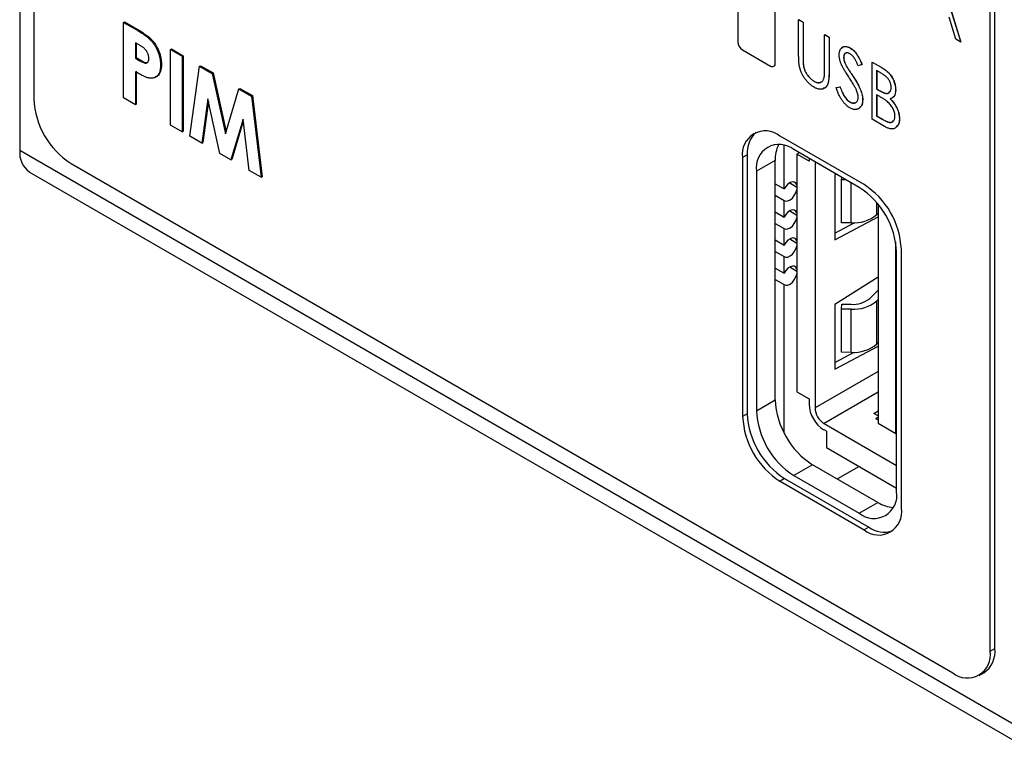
# Model space of a CAD drawing. Header units: millimetres. Extents: x 0 to 420, y 0 to 297.
# Tile 31 of 72: x 320 to 339, y 181 to 195. Entities that reach past the tile are written whole.
import ezdxf

# ---------------------------------------------------------------- set-up
doc = ezdxf.new("R2010")
doc.units = ezdxf.units.MM

msp = doc.modelspace()

# ---------------------------------------------------------------- linework, layer by layer
at = {"color": 7, "linetype": 'Continuous', "lineweight": 25}
for p, q in [((320.433, 232.239), (320.433, 193.395)), ((338.623, 182.996), (338.623, 231.335)), ((338.535, 182.945), (338.535, 221.791)), ((320.168, 215.449), (320.168, 192.421)), ((337.574, 195.785), (337.981, 194.469)), ((337.575, 195.786), (337.983, 194.47)), ((333.758, 195.578), (333.758, 194.476)), ((334.466, 194.067), (334.466, 195.17)), ((334.469, 194.069), (334.469, 195.172)), ((322.133, 194.842), (322.151, 194.852)), ((322.133, 194.842), (322.371, 194.705)), ((322.133, 193.413), (322.133, 194.842)), ((322.151, 194.852), (322.388, 194.715)), ((334.911, 194.893), (334.913, 194.894)), ((334.911, 194.893), (334.995, 194.844)), ((334.911, 194.24), (334.911, 194.893)), ((334.913, 194.894), (334.997, 194.845)), ((334.995, 194.844), (334.997, 194.845)), ((334.995, 194.844), (334.995, 194.197)), ((334.997, 194.845), (334.997, 194.198)), ((337.889, 194.523), (337.758, 194.944)), ((322.371, 194.705), (322.388, 194.715)), ((335.403, 194.609), (335.405, 194.61)), ((335.403, 193.961), (335.403, 194.609)), ((335.403, 194.609), (335.487, 194.56)), ((335.405, 194.61), (335.489, 194.561)), ((322.417, 194.422), (322.355, 194.458)), ((322.355, 194.458), (322.355, 194.164)), ((322.373, 194.447), (322.373, 194.175)), ((335.487, 194.56), (335.489, 194.561)), ((335.487, 194.56), (335.487, 193.908)), ((335.489, 194.561), (335.489, 193.909)), ((337.981, 194.469), (337.889, 194.523)), ((337.981, 194.469), (337.983, 194.47)), ((323.022, 194.329), (323.039, 194.34)), ((323.022, 194.329), (323.244, 194.201)), ((323.022, 192.9), (323.022, 194.329)), ((323.039, 194.34), (323.261, 194.211)), ((333.847, 194.323), (334.377, 194.016)), ((335.886, 194.357), (335.888, 194.358)), ((322.355, 194.164), (322.373, 194.175)), ((322.355, 194.164), (322.425, 194.124)), ((322.373, 194.175), (322.443, 194.134)), ((322.425, 194.124), (322.443, 194.134)), ((322.831, 194.033), (322.849, 194.044)), ((323.244, 194.201), (323.261, 194.211)), ((323.244, 194.201), (323.244, 192.772)), ((323.261, 194.211), (323.261, 192.782)), ((334.466, 194.067), (334.469, 194.069)), ((334.995, 194.197), (334.997, 194.198)), ((334.999, 194.051), (335, 194.052)), ((335.763, 194.181), (335.764, 194.182)), ((336.11, 194.045), (336.039, 194.02)), ((336.11, 194.045), (336.112, 194.046)), ((336.302, 194.089), (336.304, 194.09)), ((336.302, 194.089), (336.471, 193.992)), ((336.302, 193.009), (336.302, 194.089)), ((336.304, 194.09), (336.473, 193.993)), ((322.355, 193.908), (322.355, 193.285)), ((322.373, 193.918), (322.373, 193.295)), ((323.387, 192.69), (323.57, 194.013)), ((323.57, 194.013), (323.587, 194.023)), ((323.57, 194.013), (323.807, 193.876)), ((323.587, 194.023), (323.825, 193.886)), ((323.807, 193.876), (323.825, 193.886)), ((323.807, 193.876), (324.061, 192.733)), ((323.825, 193.886), (324.072, 192.771)), ((334.44, 194.01), (334.443, 194.012)), ((335.487, 193.908), (335.489, 193.909)), ((335.817, 194.01), (335.819, 194.011)), ((336.487, 193.872), (336.386, 193.93)), ((336.386, 193.93), (336.386, 193.584)), ((336.388, 193.929), (336.388, 193.585)), ((336.471, 193.992), (336.473, 193.993)), ((335.203, 193.727), (335.205, 193.728)), ((335.928, 193.839), (335.93, 193.84)), ((324.061, 192.733), (324.315, 193.583)), ((324.315, 193.583), (324.333, 193.593)), ((324.315, 193.583), (324.552, 193.446)), ((324.333, 193.593), (324.57, 193.456)), ((335.619, 193.612), (335.693, 193.624)), ((335.619, 193.612), (335.62, 193.613)), ((335.62, 193.613), (335.694, 193.625)), ((335.693, 193.624), (335.694, 193.625)), ((336.386, 193.584), (336.388, 193.585)), ((336.386, 193.584), (336.436, 193.555)), ((336.436, 193.445), (336.386, 193.473)), ((336.386, 193.473), (336.386, 193.072)), ((336.388, 193.585), (336.438, 193.556)), ((336.388, 193.472), (336.388, 193.073)), ((336.436, 193.555), (336.438, 193.556)), ((336.746, 193.566), (336.748, 193.567)), ((322.355, 193.285), (322.133, 193.413)), ((322.355, 193.285), (322.373, 193.295)), ((323.728, 193.395), (323.612, 192.56)), ((323.738, 193.35), (323.63, 192.57)), ((323.957, 192.36), (323.728, 193.395)), ((324.552, 193.446), (324.57, 193.456)), ((324.552, 193.446), (324.735, 191.911)), ((324.57, 193.456), (324.753, 191.921)), ((335.875, 193.339), (335.877, 193.34)), ((336.122, 193.378), (336.124, 193.379)), ((324.394, 193.011), (324.163, 192.241)), ((324.398, 192.976), (324.181, 192.251)), ((324.51, 192.041), (324.394, 193.011)), ((336.539, 192.873), (336.302, 193.009)), ((336.386, 193.072), (336.388, 193.073)), ((336.386, 193.072), (336.495, 193.009)), ((336.388, 193.073), (336.496, 193.01)), ((336.495, 193.009), (336.496, 193.01)), ((336.818, 193.018), (336.82, 193.019)), ((323.244, 192.772), (323.022, 192.9)), ((323.244, 192.772), (323.261, 192.782)), ((323.612, 192.56), (323.387, 192.69)), ((323.612, 192.56), (323.63, 192.57)), ((336.149, 191.773), (334.558, 192.692)), ((338.986, 181.557), (320.168, 192.421)), ((324.163, 192.241), (323.957, 192.36)), ((334.636, 191.69), (334.636, 192.513)), ((336.058, 191.72), (334.821, 192.434)), ((334.922, 192.376), (334.878, 192.35)), ((321.14, 192.17), (337.828, 182.536)), ((324.163, 192.241), (324.181, 192.251)), ((333.939, 192.334), (333.85, 192.283)), ((333.85, 192.283), (333.85, 187.384)), ((333.939, 192.334), (333.939, 187.435)), ((334.467, 192.23), (334.114, 192.026)), ((334.467, 187.698), (334.467, 192.23)), ((334.878, 192.35), (334.878, 187.851)), ((335.108, 192.218), (334.878, 192.35)), ((335.108, 192.268), (335.108, 192.218)), ((335.221, 192.203), (335.221, 187.547)), ((320.354, 192.009), (339.172, 181.145)), ((324.735, 191.911), (324.51, 192.041)), ((334.114, 192.026), (334.114, 187.494)), ((324.735, 191.911), (324.753, 191.921)), ((335.621, 191.972), (335.593, 191.954)), ((335.593, 191.954), (335.593, 190.729)), ((335.725, 191.866), (335.726, 191.912)), ((335.806, 191.866), (335.725, 191.866)), ((335.725, 191.05), (335.725, 191.866)), ((334.467, 191.787), (334.636, 191.69)), ((334.467, 191.571), (334.636, 191.474)), ((334.636, 191.159), (334.636, 191.474)), ((334.467, 191.256), (334.636, 191.159)), ((336.417, 191.4), (336.417, 187.256)), ((335.593, 190.729), (336.417, 191.165)), ((335.593, 190.855), (335.962, 191.05)), ((335.905, 191.048), (335.725, 191.05)), ((336.417, 191.23), (336.394, 191.207)), ((334.467, 191.04), (334.636, 190.943)), ((334.636, 190.628), (334.636, 190.943)), ((334.467, 190.725), (334.636, 190.628)), ((336.748, 187.065), (336.748, 190.688)), ((334.467, 190.509), (334.636, 190.412)), ((336.766, 185.963), (336.766, 190.495)), ((336.856, 185.649), (336.856, 190.548)), ((334.636, 190.097), (334.636, 190.412)), ((334.467, 190.194), (334.636, 190.097)), ((334.467, 189.978), (334.636, 189.881)), ((336.417, 190.021), (335.593, 189.505)), ((334.636, 187.072), (334.636, 189.881)), ((336.256, 189.621), (336.417, 189.778)), ((336.417, 189.597), (336.394, 189.574)), ((336.394, 188.757), (336.394, 189.574)), ((335.593, 189.505), (335.593, 188.28)), ((335.725, 189.417), (335.727, 189.509)), ((335.905, 189.415), (335.725, 189.417)), ((335.725, 188.6), (335.725, 189.417)), ((335.727, 189.509), (335.907, 189.508)), ((335.905, 188.599), (335.905, 189.415)), ((335.593, 188.28), (336.417, 188.716)), ((336.417, 188.78), (336.394, 188.757)), ((335.593, 188.405), (335.962, 188.6)), ((335.905, 188.599), (335.725, 188.6)), ((334.114, 187.494), (334.467, 187.698)), ((334.878, 187.851), (335.108, 187.718)), ((335.108, 187.718), (335.108, 187.621)), ((333.939, 187.435), (333.85, 187.384)), ((336.332, 187.445), (336.417, 187.495)), ((336.417, 187.395), (336.332, 187.445)), ((336.417, 187.372), (336.374, 187.341)), ((336.417, 187.316), (336.374, 187.341)), ((335.391, 187.253), (336.766, 186.46)), ((336.417, 187.256), (336.748, 187.065)), ((335.435, 187.105), (335.391, 187.131)), ((335.435, 187.105), (335.435, 186.799)), ((336.766, 187.06), (336.748, 187.065)), ((335.435, 186.799), (336.766, 186.031)), ((335.175, 186.473), (334.821, 186.269)), ((336.412, 185.759), (335.175, 186.473)), ((336.056, 186.441), (335.644, 186.203)), ((334.646, 186.21), (334.558, 186.159)), ((334.646, 186.21), (336.237, 185.292)), ((334.821, 186.269), (336.058, 185.555)), ((334.558, 186.159), (336.149, 185.241)), ((336.058, 185.555), (336.412, 185.759)), ((336.237, 185.292), (336.149, 185.241)), ((338.535, 182.945), (338.623, 182.996)), ((338.328, 182.487), (338.416, 182.538))]:
    msp.add_line(p, q, dxfattribs=at)
at = {"color": 8, "linetype": 'Continuous', "lineweight": 25}
for p, q in [((334.742, 191.806), (334.878, 191.727)), ((335.905, 191.048), (335.905, 191.808)), ((336.394, 191.207), (336.394, 191.429)), ((334.742, 191.275), (334.878, 191.196)), ((334.742, 190.745), (334.878, 190.666)), ((334.742, 190.214), (334.878, 190.135)), ((336.417, 188.238), (335.221, 187.547)), ((336.417, 187.846), (335.391, 187.253))]:
    msp.add_line(p, q, dxfattribs=at)
at = {"color": 7, "linetype": 'Continuous', "lineweight": 25, "flags": 128}
for points in [[(334.878, 191.764), (334.877, 191.769), (334.858, 191.803), (334.829, 191.822), (334.792, 191.824), (334.75, 191.811), (334.708, 191.782), (334.669, 191.74), (334.636, 191.69)], [(334.636, 191.474), (334.669, 191.461), (334.708, 191.465), (334.75, 191.485), (334.792, 191.519), (334.829, 191.564), (334.858, 191.617), (334.877, 191.672), (334.878, 191.679)], [(334.878, 191.233), (334.877, 191.239), (334.858, 191.272), (334.829, 191.291), (334.792, 191.294), (334.75, 191.28), (334.708, 191.251), (334.669, 191.209), (334.636, 191.159)], [(334.636, 190.943), (334.669, 190.93), (334.708, 190.934), (334.75, 190.954), (334.792, 190.988), (334.829, 191.034), (334.858, 191.086), (334.877, 191.141), (334.878, 191.148)], [(334.878, 190.703), (334.877, 190.708), (334.858, 190.741), (334.829, 190.76), (334.792, 190.763), (334.75, 190.749), (334.708, 190.72), (334.669, 190.678), (334.636, 190.628)], [(334.636, 190.412), (334.669, 190.399), (334.708, 190.403), (334.75, 190.423), (334.792, 190.457), (334.829, 190.503), (334.858, 190.556), (334.877, 190.611), (334.878, 190.617)], [(334.878, 190.172), (334.877, 190.177), (334.858, 190.211), (334.829, 190.229), (334.792, 190.232), (334.75, 190.218), (334.708, 190.189), (334.669, 190.148), (334.636, 190.097)], [(334.636, 189.881), (334.669, 189.869), (334.708, 189.872), (334.75, 189.892), (334.792, 189.927), (334.829, 189.972), (334.858, 190.025), (334.877, 190.08), (334.878, 190.087)]]:
    msp.add_lwpolyline(points, dxfattribs=at)
at = {"color": 7, "linetype": 'Continuous', "lineweight": 25}
for centre, radius, start, end in [((333.95, 194.484), 0.192, 182.6048, 237.395), ((334.412, 194.059), 0.0546, 230.7957, 9.215), ((334.413, 194.06), 0.0568, 302.0983, 9.2134), ((321.968, 193.464), 1.537, 182.6055, 237.3945), ((334.281, 192.353), 0.437, 50.7968, 189.214), ((334.461, 192.38), 0.524, 132.9842, 184.9568), ((320.609, 192.372), 0.444, 173.7021, 234.9869), ((334.545, 192.096), 0.437, 50.7967, 189.2141), ((335.104, 192.253), 0.637, 154.2914, 182.1051), ((335.23, 190.425), 1.537, 2.6055, 57.3945), ((335.32, 190.479), 1.537, 2.6054, 57.3945), ((335.945, 191.759), 0.712, 266.8216, 309.0789), ((335.945, 190.126), 0.712, 266.8216, 309.0789), ((335.935, 190.016), 0.509, 266.8217, 309.0789), ((335.945, 189.31), 0.712, 266.8216, 309.0789), ((336.003, 187.768), 1.537, 182.6055, 237.3945), ((335.722, 187.648), 0.615, 182.6055, 237.3945), ((335.59, 187.564), 0.369, 182.6054, 237.3946), ((335.386, 187.454), 1.537, 182.6055, 237.3945), ((335.474, 187.505), 1.537, 182.6055, 237.3945), ((335.649, 187.564), 1.537, 182.6055, 237.3945), ((336.334, 185.893), 0.437, 230.7968, 9.214), ((336.425, 185.579), 0.437, 230.7967, 9.2141), ((336.751, 186.299), 0.637, 237.8987, 265.7041), ((336.537, 185.722), 0.524, 235.0462, 287.0141), ((338.104, 182.875), 0.437, 230.7967, 9.2141), ((338.148, 182.935), 0.48, 304.0575, 7.2547)]:
    msp.add_arc(centre, radius, start, end, dxfattribs=at)
for points, knots in [([(322.371, 194.705), (322.386, 194.696), (322.416, 194.679), (322.459, 194.652), (322.499, 194.626), (322.535, 194.6), (322.568, 194.575), (322.598, 194.551), (322.624, 194.527), (322.655, 194.496), (322.689, 194.456), (322.725, 194.404), (322.757, 194.348), (322.779, 194.298), (322.794, 194.257), (322.804, 194.226), (322.813, 194.195), (322.82, 194.163), (322.825, 194.131), (322.829, 194.098), (322.831, 194.066), (322.831, 194.044), (322.831, 194.033)], [0, 0, 0, 0, 0.06936, 0.133947, 0.193456, 0.248299, 0.298238, 0.343337, 0.384195, 0.42105, 0.489231, 0.556288, 0.623701, 0.693464, 0.72931, 0.765316, 0.802042, 0.839487, 0.877748, 0.917141, 0.958075, 1, 1, 1, 1]), ([(322.388, 194.715), (322.404, 194.706), (322.433, 194.689), (322.477, 194.662), (322.516, 194.636), (322.553, 194.61), (322.586, 194.585), (322.615, 194.561), (322.642, 194.537), (322.672, 194.507), (322.706, 194.466), (322.743, 194.414), (322.774, 194.358), (322.797, 194.308), (322.812, 194.268), (322.822, 194.236), (322.83, 194.205), (322.837, 194.173), (322.842, 194.141), (322.846, 194.109), (322.849, 194.076), (322.849, 194.054), (322.849, 194.044)], [0, 0, 0, 0, 0.06936, 0.133947, 0.193456, 0.248299, 0.298238, 0.343337, 0.384195, 0.42105, 0.489231, 0.556288, 0.623701, 0.693464, 0.72931, 0.765316, 0.802042, 0.839487, 0.877748, 0.917141, 0.958075, 1, 1, 1, 1]), ([(322.557, 194.313), (322.554, 194.317), (322.547, 194.326), (322.534, 194.339), (322.52, 194.352), (322.503, 194.366), (322.484, 194.379), (322.464, 194.394), (322.441, 194.407), (322.426, 194.417), (322.417, 194.422)], [0, 0, 0, 0, 0.082575, 0.175438, 0.281319, 0.397664, 0.52838, 0.672171, 0.829246, 1, 1, 1, 1]), ([(322.609, 194.162), (322.609, 194.169), (322.609, 194.182), (322.606, 194.202), (322.602, 194.222), (322.597, 194.241), (322.589, 194.26), (322.58, 194.278), (322.57, 194.296), (322.562, 194.307), (322.557, 194.313)], [0, 0, 0, 0, 0.142028, 0.27534, 0.401217, 0.523937, 0.642137, 0.758955, 0.877935, 1, 1, 1, 1]), ([(334.927, 194.003), (334.926, 194.01), (334.923, 194.024), (334.92, 194.046), (334.917, 194.072), (334.915, 194.1), (334.913, 194.131), (334.912, 194.165), (334.911, 194.202), (334.911, 194.227), (334.911, 194.24)], [0, 0, 0, 0, 0.077936, 0.169149, 0.274074, 0.391816, 0.523462, 0.668216, 0.827041, 1, 1, 1, 1]), ([(335.679, 194.225), (335.679, 194.236), (335.68, 194.258), (335.685, 194.288), (335.693, 194.315), (335.705, 194.338), (335.72, 194.357), (335.737, 194.372), (335.758, 194.381), (335.78, 194.386), (335.805, 194.386), (335.831, 194.382), (335.858, 194.372), (335.877, 194.362), (335.886, 194.357)], [0, 0, 0, 0, 0.0882908, 0.1744188, 0.2584228, 0.3423174, 0.4252869, 0.5069347, 0.5879222, 0.670559, 0.7531449, 0.8348442, 0.9166861, 1, 1, 1, 1]), ([(335.725, 194.034), (335.721, 194.042), (335.714, 194.059), (335.704, 194.084), (335.696, 194.109), (335.69, 194.133), (335.685, 194.157), (335.681, 194.18), (335.679, 194.203), (335.679, 194.218), (335.679, 194.225)], [0, 0, 0, 0, 0.130877, 0.257719, 0.382316, 0.506626, 0.628302, 0.751527, 0.87547, 1, 1, 1, 1]), ([(335.724, 194.349), (335.733, 194.36), (335.754, 194.388), (335.815, 194.391), (335.863, 194.369), (335.888, 194.358)], [0, 0, 0, 0, 0.248704, 0.624463, 1, 1, 1, 1]), ([(335.881, 194.249), (335.873, 194.254), (335.857, 194.262), (335.834, 194.268), (335.813, 194.267), (335.795, 194.26), (335.781, 194.248), (335.77, 194.23), (335.764, 194.208), (335.763, 194.19), (335.763, 194.181)], [0, 0, 0, 0, 0.133507, 0.258557, 0.380724, 0.504971, 0.628085, 0.748901, 0.871477, 1, 1, 1, 1]), ([(335.811, 194.262), (335.804, 194.26), (335.785, 194.256), (335.768, 194.227), (335.766, 194.197), (335.764, 194.182)], [0, 0, 0, 0, 0.236602, 0.618135, 1, 1, 1, 1]), ([(336.039, 194.02), (336.035, 194.029), (336.028, 194.046), (336.016, 194.071), (336.005, 194.094), (335.995, 194.115), (335.985, 194.134), (335.975, 194.151), (335.965, 194.166), (335.954, 194.183), (335.939, 194.201), (335.92, 194.221), (335.901, 194.237), (335.888, 194.245), (335.881, 194.249)], [0, 0, 0, 0, 0.102557, 0.196911, 0.284395, 0.364416, 0.437215, 0.503536, 0.563602, 0.61645, 0.714669, 0.808954, 0.904132, 1, 1, 1, 1]), ([(335.886, 194.357), (335.896, 194.351), (335.916, 194.339), (335.945, 194.314), (335.973, 194.286), (335.995, 194.259), (336.013, 194.234), (336.026, 194.214), (336.04, 194.191), (336.054, 194.166), (336.068, 194.139), (336.082, 194.109), (336.096, 194.078), (336.106, 194.056), (336.11, 194.045)], [0, 0, 0, 0, 0.103822, 0.205919, 0.309231, 0.415653, 0.47222, 0.532858, 0.597819, 0.667857, 0.743177, 0.823448, 0.908942, 1, 1, 1, 1]), ([(335.888, 194.358), (335.898, 194.352), (335.918, 194.34), (335.947, 194.315), (335.975, 194.287), (335.997, 194.26), (336.015, 194.235), (336.028, 194.215), (336.042, 194.192), (336.056, 194.167), (336.069, 194.14), (336.084, 194.11), (336.098, 194.079), (336.107, 194.057), (336.112, 194.046)], [0, 0, 0, 0, 0.103822, 0.205919, 0.309231, 0.415653, 0.47222, 0.532858, 0.597819, 0.667857, 0.743177, 0.823448, 0.908942, 1, 1, 1, 1]), ([(322.425, 194.124), (322.438, 194.117), (322.461, 194.104), (322.493, 194.088), (322.519, 194.077), (322.539, 194.072), (322.555, 194.072), (322.569, 194.075), (322.581, 194.081), (322.591, 194.091), (322.599, 194.104), (322.605, 194.12), (322.609, 194.14), (322.609, 194.154), (322.609, 194.162)], [0, 0, 0, 0, 0.148996, 0.273192, 0.374021, 0.452416, 0.519042, 0.582915, 0.647226, 0.712232, 0.780172, 0.849611, 0.922463, 1, 1, 1, 1]), ([(322.443, 194.134), (322.488, 194.106), (322.545, 194.071), (322.586, 194.086), (322.594, 194.089)], [0, 0, 0, 0, 0.800375, 1, 1, 1, 1]), ([(322.831, 194.033), (322.831, 194.022), (322.831, 193.998), (322.828, 193.966), (322.822, 193.936), (322.816, 193.908), (322.806, 193.884), (322.796, 193.862), (322.782, 193.843), (322.767, 193.827), (322.75, 193.813), (322.732, 193.802), (322.712, 193.794), (322.691, 193.788), (322.668, 193.786), (322.644, 193.785), (322.619, 193.787), (322.601, 193.791), (322.592, 193.793)], [0, 0, 0, 0, 0.070703, 0.138881, 0.204413, 0.268034, 0.330439, 0.391169, 0.451683, 0.511752, 0.571975, 0.631539, 0.690467, 0.749945, 0.810833, 0.872527, 0.935105, 1, 1, 1, 1]), ([(322.849, 194.044), (322.846, 193.998), (322.84, 193.908), (322.791, 193.829), (322.744, 193.814), (322.729, 193.81)], [0, 0, 0, 0, 0.40889, 0.816592, 1, 1, 1, 1]), ([(334.995, 194.197), (334.995, 194.188), (334.995, 194.17), (334.995, 194.145), (334.996, 194.123), (334.996, 194.104), (334.996, 194.087), (334.997, 194.073), (334.998, 194.061), (334.998, 194.054), (334.999, 194.051)], [0, 0, 0, 0, 0.191105, 0.362655, 0.516171, 0.650128, 0.766034, 0.862527, 0.941006, 1, 1, 1, 1]), ([(334.997, 194.198), (334.997, 194.189), (334.997, 194.171), (334.997, 194.146), (334.997, 194.124), (334.998, 194.105), (334.998, 194.088), (334.999, 194.074), (335, 194.062), (335, 194.055), (335, 194.052)], [0, 0, 0, 0, 0.191105, 0.362655, 0.516171, 0.650128, 0.766034, 0.862527, 0.941006, 1, 1, 1, 1]), ([(334.999, 194.051), (335, 194.04), (335.002, 194.019), (335.009, 193.987), (335.018, 193.957), (335.029, 193.927), (335.043, 193.899), (335.06, 193.87), (335.08, 193.841), (335.103, 193.813), (335.127, 193.786), (335.153, 193.763), (335.178, 193.742), (335.195, 193.732), (335.203, 193.727)], [0, 0, 0, 0, 0.088938, 0.172727, 0.251185, 0.32638, 0.400988, 0.479456, 0.562461, 0.652032, 0.742988, 0.831017, 0.915851, 1, 1, 1, 1]), ([(335, 194.052), (335.002, 194.041), (335.004, 194.02), (335.011, 193.988), (335.02, 193.958), (335.03, 193.928), (335.044, 193.9), (335.061, 193.871), (335.082, 193.842), (335.105, 193.814), (335.129, 193.787), (335.154, 193.764), (335.18, 193.743), (335.196, 193.733), (335.205, 193.728)], [0, 0, 0, 0, 0.088938, 0.172727, 0.251185, 0.32638, 0.400988, 0.479456, 0.562461, 0.652032, 0.742988, 0.831017, 0.915851, 1, 1, 1, 1]), ([(335.86, 193.809), (335.851, 193.822), (335.835, 193.847), (335.812, 193.883), (335.791, 193.917), (335.773, 193.946), (335.757, 193.973), (335.744, 193.996), (335.733, 194.016), (335.727, 194.028), (335.725, 194.034)], [0, 0, 0, 0, 0.179535, 0.344506, 0.492131, 0.62464, 0.742099, 0.843179, 0.92954, 1, 1, 1, 1]), ([(335.763, 194.181), (335.763, 194.175), (335.763, 194.164), (335.765, 194.145), (335.769, 194.126), (335.774, 194.106), (335.781, 194.085), (335.791, 194.062), (335.803, 194.036), (335.812, 194.019), (335.817, 194.01)], [0, 0, 0, 0, 0.110385, 0.220503, 0.3311372, 0.4435848, 0.5631535, 0.6950621, 0.8397617, 1, 1, 1, 1]), ([(335.764, 194.182), (335.765, 194.176), (335.765, 194.165), (335.767, 194.146), (335.771, 194.127), (335.776, 194.107), (335.783, 194.086), (335.793, 194.063), (335.805, 194.037), (335.814, 194.02), (335.819, 194.011)], [0, 0, 0, 0, 0.110385, 0.220503, 0.3311372, 0.4435848, 0.5631535, 0.6950621, 0.8397617, 1, 1, 1, 1]), ([(322.592, 193.793), (322.586, 193.795), (322.573, 193.798), (322.552, 193.807), (322.527, 193.817), (322.499, 193.83), (322.468, 193.846), (322.433, 193.864), (322.395, 193.885), (322.369, 193.9), (322.355, 193.908)], [0, 0, 0, 0, 0.077361, 0.16836, 0.272441, 0.38975, 0.521355, 0.667422, 0.826961, 1, 1, 1, 1]), ([(335.208, 193.613), (335.199, 193.619), (335.182, 193.629), (335.157, 193.646), (335.133, 193.665), (335.11, 193.685), (335.088, 193.707), (335.067, 193.729), (335.047, 193.754), (335.027, 193.779), (335.009, 193.806), (334.993, 193.833), (334.978, 193.861), (334.965, 193.889), (334.953, 193.917), (334.943, 193.945), (334.934, 193.974), (334.929, 193.994), (334.927, 194.003)], [0, 0, 0, 0, 0.069994, 0.137225, 0.203144, 0.267439, 0.330757, 0.392722, 0.455101, 0.517382, 0.579131, 0.639383, 0.69929, 0.758596, 0.817649, 0.877496, 0.938128, 1, 1, 1, 1]), ([(335.487, 193.908), (335.487, 193.896), (335.487, 193.873), (335.485, 193.84), (335.484, 193.809), (335.481, 193.78), (335.478, 193.754), (335.474, 193.73), (335.47, 193.707), (335.464, 193.687), (335.458, 193.668), (335.45, 193.652), (335.441, 193.636), (335.43, 193.623), (335.418, 193.61), (335.404, 193.6), (335.389, 193.591), (335.373, 193.584), (335.356, 193.578), (335.337, 193.576), (335.318, 193.575), (335.298, 193.577), (335.276, 193.583), (335.254, 193.59), (335.231, 193.6), (335.216, 193.609), (335.208, 193.613)], [0, 0, 0, 0, 0.055741, 0.108782, 0.159483, 0.20722, 0.252436, 0.295103, 0.335609, 0.373517, 0.409957, 0.446416, 0.482967, 0.519684, 0.557168, 0.594999, 0.634172, 0.674127, 0.714136, 0.754079, 0.793688, 0.83312, 0.873373, 0.914549, 0.95654, 1, 1, 1, 1]), ([(335.489, 193.909), (335.487, 193.851), (335.485, 193.736), (335.445, 193.611), (335.384, 193.596), (335.366, 193.591)], [0, 0, 0, 0, 0.410121, 0.816069, 1, 1, 1, 1]), ([(335.394, 193.799), (335.395, 193.802), (335.396, 193.81), (335.398, 193.823), (335.399, 193.839), (335.401, 193.858), (335.402, 193.88), (335.402, 193.905), (335.403, 193.932), (335.403, 193.951), (335.403, 193.961)], [0, 0, 0, 0, 0.069596, 0.155423, 0.257515, 0.37358, 0.506166, 0.6554, 0.819993, 1, 1, 1, 1]), ([(335.817, 194.01), (335.819, 194.007), (335.823, 194), (335.831, 193.987), (335.841, 193.971), (335.854, 193.951), (335.869, 193.928), (335.887, 193.901), (335.906, 193.871), (335.92, 193.85), (335.928, 193.839)], [0, 0, 0, 0, 0.053039, 0.126288, 0.218872, 0.334457, 0.469409, 0.625738, 0.802267, 1, 1, 1, 1]), ([(335.819, 194.011), (335.821, 194.008), (335.825, 194.001), (335.833, 193.988), (335.843, 193.972), (335.856, 193.952), (335.871, 193.929), (335.888, 193.902), (335.908, 193.872), (335.922, 193.851), (335.93, 193.84)], [0, 0, 0, 0, 0.053039, 0.126288, 0.218872, 0.334457, 0.469409, 0.625738, 0.802267, 1, 1, 1, 1]), ([(336.471, 193.992), (336.479, 193.987), (336.495, 193.978), (336.519, 193.963), (336.541, 193.948), (336.561, 193.933), (336.58, 193.917), (336.597, 193.902), (336.613, 193.887), (336.632, 193.866), (336.654, 193.839), (336.677, 193.803), (336.698, 193.766), (336.715, 193.726), (336.729, 193.685), (336.739, 193.644), (336.745, 193.604), (336.746, 193.579), (336.746, 193.566)], [0, 0, 0, 0, 0.060411, 0.117245, 0.171021, 0.220982, 0.268098, 0.311607, 0.352705, 0.391223, 0.464448, 0.5367, 0.610578, 0.686475, 0.763836, 0.840678, 0.919304, 1, 1, 1, 1]), ([(336.473, 193.993), (336.481, 193.988), (336.497, 193.979), (336.52, 193.964), (336.542, 193.949), (336.563, 193.934), (336.582, 193.918), (336.599, 193.903), (336.615, 193.888), (336.634, 193.867), (336.656, 193.84), (336.679, 193.805), (336.699, 193.767), (336.717, 193.727), (336.73, 193.686), (336.741, 193.645), (336.747, 193.605), (336.747, 193.58), (336.748, 193.567)], [0, 0, 0, 0, 0.060411, 0.117245, 0.171021, 0.220982, 0.268098, 0.311607, 0.352705, 0.391223, 0.464448, 0.5367, 0.610578, 0.686475, 0.763836, 0.840678, 0.919304, 1, 1, 1, 1]), ([(336.662, 193.612), (336.662, 193.618), (336.662, 193.63), (336.66, 193.648), (336.657, 193.666), (336.652, 193.684), (336.646, 193.702), (336.639, 193.719), (336.63, 193.736), (336.62, 193.753), (336.609, 193.769), (336.596, 193.786), (336.582, 193.801), (336.566, 193.816), (336.548, 193.831), (336.529, 193.845), (336.509, 193.859), (336.494, 193.868), (336.487, 193.872)], [0, 0, 0, 0, 0.06133, 0.120228, 0.176295, 0.231183, 0.28436, 0.336804, 0.390319, 0.444102, 0.499931, 0.558187, 0.620048, 0.685431, 0.755834, 0.832075, 0.912837, 1, 1, 1, 1]), ([(335.203, 193.727), (335.21, 193.723), (335.225, 193.715), (335.246, 193.707), (335.267, 193.702), (335.287, 193.7), (335.306, 193.702), (335.324, 193.706), (335.34, 193.714), (335.355, 193.724), (335.367, 193.738), (335.378, 193.755), (335.387, 193.775), (335.392, 193.791), (335.394, 193.799)], [0, 0, 0, 0, 0.081412, 0.161686, 0.242811, 0.324775, 0.407586, 0.488453, 0.56979, 0.650718, 0.733306, 0.819186, 0.907133, 1, 1, 1, 1]), ([(335.205, 193.728), (335.23, 193.715), (335.27, 193.696), (335.301, 193.706), (335.312, 193.709)], [0, 0, 0, 0, 0.648376, 1, 1, 1, 1]), ([(336.009, 193.551), (336.005, 193.559), (335.997, 193.577), (335.984, 193.603), (335.969, 193.633), (335.951, 193.664), (335.931, 193.697), (335.909, 193.733), (335.886, 193.77), (335.869, 193.796), (335.86, 193.809)], [0, 0, 0, 0, 0.092213, 0.193119, 0.303009, 0.423363, 0.552489, 0.69176, 0.840671, 1, 1, 1, 1]), ([(335.928, 193.839), (335.937, 193.825), (335.954, 193.798), (335.979, 193.759), (336.001, 193.722), (336.022, 193.687), (336.04, 193.654), (336.055, 193.622), (336.069, 193.593), (336.084, 193.557), (336.099, 193.515), (336.113, 193.466), (336.121, 193.42), (336.122, 193.392), (336.122, 193.378)], [0, 0, 0, 0, 0.093761, 0.181614, 0.264342, 0.341677, 0.41338, 0.479975, 0.541968, 0.599292, 0.705911, 0.807015, 0.904485, 1, 1, 1, 1]), ([(335.93, 193.84), (335.939, 193.826), (335.956, 193.799), (335.981, 193.76), (336.003, 193.723), (336.023, 193.688), (336.041, 193.655), (336.057, 193.623), (336.071, 193.594), (336.086, 193.558), (336.101, 193.516), (336.115, 193.467), (336.123, 193.421), (336.124, 193.393), (336.124, 193.379)], [0, 0, 0, 0, 0.093761, 0.181614, 0.264342, 0.341677, 0.41338, 0.479975, 0.541968, 0.599292, 0.705911, 0.807015, 0.904485, 1, 1, 1, 1]), ([(335.878, 193.226), (335.872, 193.23), (335.859, 193.238), (335.84, 193.252), (335.822, 193.266), (335.804, 193.283), (335.786, 193.301), (335.769, 193.32), (335.752, 193.34), (335.736, 193.363), (335.72, 193.387), (335.704, 193.413), (335.689, 193.441), (335.674, 193.471), (335.66, 193.503), (335.646, 193.538), (335.632, 193.574), (335.623, 193.599), (335.619, 193.612)], [0, 0, 0, 0, 0.055089, 0.109447, 0.163323, 0.216767, 0.269874, 0.324148, 0.378969, 0.434708, 0.492467, 0.553707, 0.618022, 0.686132, 0.757893, 0.834258, 0.914668, 1, 1, 1, 1]), ([(335.693, 193.624), (335.699, 193.606), (335.712, 193.572), (335.733, 193.523), (335.754, 193.479), (335.777, 193.441), (335.8, 193.407), (335.825, 193.379), (335.85, 193.355), (335.867, 193.344), (335.875, 193.339)], [0, 0, 0, 0, 0.165307, 0.315251, 0.451801, 0.576089, 0.690151, 0.796612, 0.898685, 1, 1, 1, 1]), ([(335.694, 193.625), (335.701, 193.607), (335.714, 193.573), (335.734, 193.524), (335.756, 193.48), (335.779, 193.442), (335.802, 193.408), (335.826, 193.38), (335.851, 193.356), (335.869, 193.345), (335.877, 193.34)], [0, 0, 0, 0, 0.165307, 0.315251, 0.451801, 0.576089, 0.690151, 0.796612, 0.898685, 1, 1, 1, 1]), ([(336.038, 193.428), (336.038, 193.437), (336.037, 193.455), (336.032, 193.486), (336.022, 193.518), (336.013, 193.54), (336.009, 193.551)], [0, 0, 0, 0, 0.238336, 0.482311, 0.73314, 1, 1, 1, 1]), ([(336.436, 193.555), (336.443, 193.551), (336.458, 193.543), (336.478, 193.532), (336.497, 193.523), (336.514, 193.515), (336.53, 193.509), (336.545, 193.504), (336.558, 193.501), (336.573, 193.499), (336.59, 193.498), (336.608, 193.504), (336.624, 193.512), (336.638, 193.526), (336.649, 193.542), (336.656, 193.563), (336.661, 193.586), (336.662, 193.603), (336.662, 193.612)], [0, 0, 0, 0, 0.069184, 0.133671, 0.193573, 0.248874, 0.299806, 0.346427, 0.38874, 0.427283, 0.498939, 0.569184, 0.639423, 0.710845, 0.782802, 0.854631, 0.925945, 1, 1, 1, 1]), ([(336.438, 193.556), (336.467, 193.54), (336.525, 193.507), (336.603, 193.49), (336.629, 193.521), (336.638, 193.533)], [0, 0, 0, 0, 0.390781, 0.777353, 1, 1, 1, 1]), ([(336.746, 193.566), (336.746, 193.554), (336.745, 193.531), (336.74, 193.5), (336.732, 193.471), (336.72, 193.448), (336.705, 193.428), (336.687, 193.412), (336.665, 193.402), (336.649, 193.398), (336.641, 193.397)], [0, 0, 0, 0, 0.131479, 0.258232, 0.38261, 0.506215, 0.627933, 0.750087, 0.872821, 1, 1, 1, 1]), ([(336.748, 193.567), (336.745, 193.515), (336.741, 193.449), (336.699, 193.43), (336.691, 193.426)], [0, 0, 0, 0, 0.791997, 1, 1, 1, 1]), ([(335.875, 193.339), (335.883, 193.335), (335.897, 193.327), (335.919, 193.32), (335.939, 193.315), (335.959, 193.315), (335.977, 193.318), (335.993, 193.325), (336.007, 193.335), (336.018, 193.349), (336.027, 193.365), (336.034, 193.384), (336.038, 193.405), (336.038, 193.42), (336.038, 193.428)], [0, 0, 0, 0, 0.086779, 0.172012, 0.257, 0.344091, 0.430347, 0.513787, 0.595624, 0.677565, 0.75969, 0.839996, 0.919133, 1, 1, 1, 1]), ([(335.877, 193.34), (335.902, 193.327), (335.935, 193.311), (335.959, 193.32), (335.966, 193.322)], [0, 0, 0, 0, 0.741271, 1, 1, 1, 1]), ([(336.122, 193.378), (336.122, 193.368), (336.122, 193.349), (336.118, 193.323), (336.113, 193.299), (336.105, 193.277), (336.095, 193.257), (336.083, 193.24), (336.068, 193.226), (336.051, 193.213), (336.033, 193.203), (336.014, 193.197), (335.994, 193.193), (335.973, 193.193), (335.95, 193.196), (335.927, 193.203), (335.903, 193.213), (335.887, 193.222), (335.878, 193.226)], [0, 0, 0, 0, 0.064367, 0.127345, 0.188922, 0.250384, 0.312021, 0.374404, 0.437663, 0.502985, 0.567803, 0.63098, 0.692076, 0.752595, 0.813028, 0.874016, 0.936113, 1, 1, 1, 1]), ([(336.124, 193.379), (336.121, 193.337), (336.117, 193.272), (336.079, 193.244), (336.066, 193.234)], [0, 0, 0, 0, 0.6425366, 1, 1, 1, 1]), ([(336.59, 193.343), (336.586, 193.346), (336.578, 193.353), (336.563, 193.364), (336.547, 193.376), (336.529, 193.388), (336.508, 193.401), (336.486, 193.415), (336.461, 193.43), (336.444, 193.44), (336.436, 193.445)], [0, 0, 0, 0, 0.080141, 0.171688, 0.277239, 0.39575, 0.527398, 0.670909, 0.828844, 1, 1, 1, 1]), ([(336.734, 193.067), (336.734, 193.078), (336.733, 193.101), (336.725, 193.137), (336.713, 193.174), (336.696, 193.211), (336.675, 193.247), (336.65, 193.282), (336.622, 193.314), (336.601, 193.333), (336.59, 193.343)], [0, 0, 0, 0, 0.122978, 0.241496, 0.358865, 0.47987, 0.603747, 0.728862, 0.860622, 1, 1, 1, 1]), ([(336.641, 193.397), (336.651, 193.386), (336.671, 193.365), (336.699, 193.333), (336.722, 193.302), (336.743, 193.272), (336.76, 193.241), (336.775, 193.211), (336.788, 193.179), (336.799, 193.147), (336.807, 193.114), (336.814, 193.081), (336.817, 193.049), (336.818, 193.029), (336.818, 193.018)], [0, 0, 0, 0, 0.105094, 0.200987, 0.288426, 0.36794, 0.443759, 0.519243, 0.59631, 0.674393, 0.754077, 0.833933, 0.916123, 1, 1, 1, 1]), ([(336.642, 193.398), (336.653, 193.387), (336.673, 193.366), (336.7, 193.334), (336.724, 193.303), (336.744, 193.273), (336.761, 193.243), (336.777, 193.212), (336.789, 193.18), (336.8, 193.148), (336.809, 193.115), (336.815, 193.082), (336.819, 193.05), (336.819, 193.03), (336.82, 193.019)], [0, 0, 0, 0, 0.105094, 0.200987, 0.288426, 0.36794, 0.443759, 0.519243, 0.59631, 0.674393, 0.754077, 0.833933, 0.916123, 1, 1, 1, 1]), ([(336.495, 193.009), (336.502, 193.005), (336.517, 192.996), (336.539, 192.985), (336.559, 192.975), (336.577, 192.967), (336.594, 192.96), (336.609, 192.955), (336.623, 192.952), (336.639, 192.949), (336.657, 192.95), (336.676, 192.955), (336.693, 192.964), (336.707, 192.978), (336.719, 192.996), (336.728, 193.016), (336.733, 193.04), (336.734, 193.058), (336.734, 193.067)], [0, 0, 0, 0, 0.0698075, 0.134579, 0.194415, 0.250549, 0.3012623, 0.3479686, 0.3901854, 0.4286601, 0.5009142, 0.5713925, 0.6422451, 0.7149713, 0.7877955, 0.8585609, 0.9288951, 1, 1, 1, 1]), ([(336.496, 193.01), (336.527, 192.993), (336.588, 192.959), (336.67, 192.941), (336.697, 192.973), (336.706, 192.984)], [0, 0, 0, 0, 0.392485, 0.78078, 1, 1, 1, 1]), ([(336.818, 193.018), (336.818, 193.008), (336.817, 192.987), (336.814, 192.959), (336.808, 192.933), (336.799, 192.91), (336.789, 192.889), (336.776, 192.872), (336.76, 192.856), (336.742, 192.844), (336.723, 192.834), (336.701, 192.828), (336.678, 192.827), (336.653, 192.828), (336.627, 192.834), (336.599, 192.843), (336.569, 192.856), (336.549, 192.867), (336.539, 192.873)], [0, 0, 0, 0, 0.063363, 0.124627, 0.184367, 0.243059, 0.301844, 0.361338, 0.42118, 0.482903, 0.544595, 0.605999, 0.667367, 0.729491, 0.793258, 0.859341, 0.927971, 1, 1, 1, 1]), ([(336.82, 193.019), (336.817, 192.972), (336.813, 192.905), (336.773, 192.878), (336.76, 192.869)], [0, 0, 0, 0, 0.689869, 1, 1, 1, 1])]:
    msp.add_open_spline(points, degree=3, knots=knots, dxfattribs=at)

doc.saveas('drawing.dxf')
